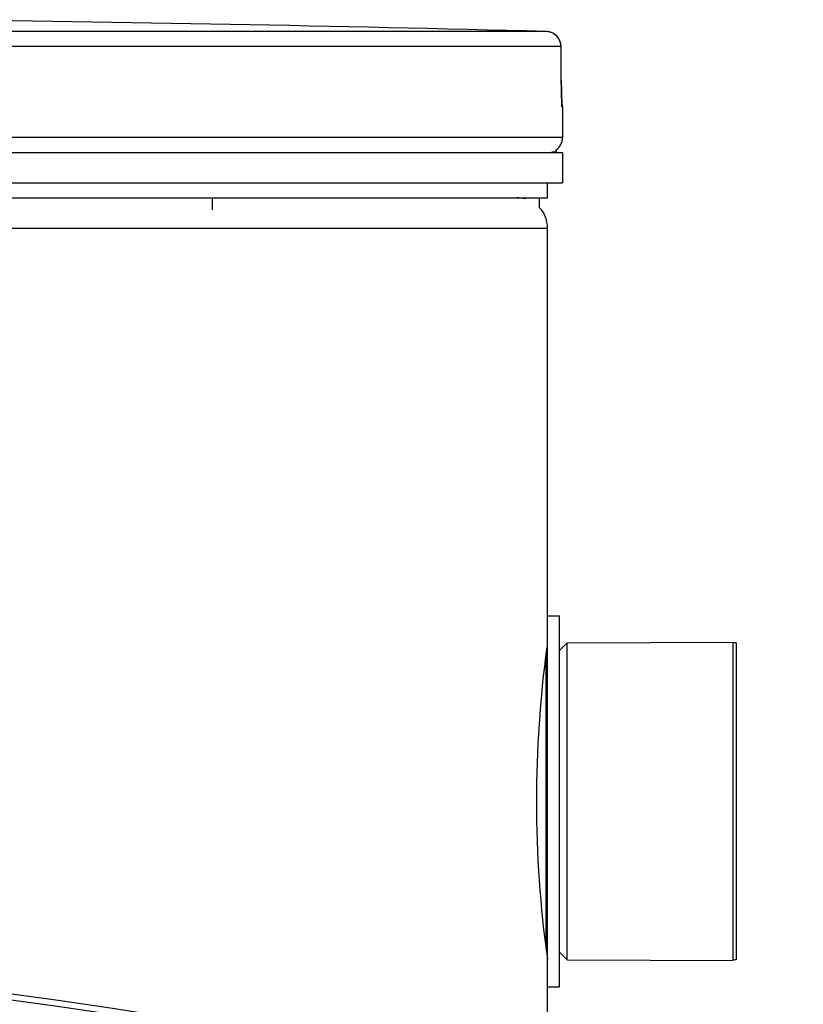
# Model space of a CAD drawing. Header units: millimetres. Extents: x 0 to 420, y 0 to 297.
# Tile 31 of 34: x 328.63 to 335.12, y 257.41 to 265.57. Entities that reach past the tile are written whole.
import ezdxf

# ---------------------------------------------------------------- set-up
doc = ezdxf.new("R2010")
doc.units = ezdxf.units.MM
doc.header["$LTSCALE"] = 23.1
doc.layers.get('0').update_dxf_attribs({"linetype": 'CONTINUOUS'})
for name, color, linetype in [('01_GLOBAL', 7, 'CONTINUOUS'), ('AXES_REF', 7, 'CONTINUOUS'), ('SURFACES', 7, 'CONTINUOUS')]:
    doc.layers.add(name, color=color, linetype=linetype)

msp = doc.modelspace()

# ---------------------------------------------------------------- linework, layer by layer
at = {"color": 9, "linetype": 'Continuous'}
for p, q in [((332.9886, 265.469), (324.1085, 265.469)), ((333.1102, 265.3441), (324.1148, 265.3441)), ((333.1102, 265.3441), (333.1104, 265.3451)), ((333.112, 265.063), (333.1102, 265.3441)), ((333.112, 265.063), (333.1122, 265.0638)), ((333.123, 264.8437), (333.1208, 264.8438)), ((333.123, 264.5908), (314.123, 264.5908)), ((333.0325, 264.4708), (333.073, 264.4708)), ((332.9855, 260.3108), (332.9855, 257.8708))]:
    msp.add_line(p, q, dxfattribs=at)
at = {"color": 7, "linetype": 'Continuous'}
for p, q in [((333.1122, 265.0638), (333.1104, 265.3449)), ((333.1124, 265.0377), (333.1122, 265.0638)), ((333.1126, 265.0176), (333.1123, 265.0426)), ((333.113, 264.9983), (333.1126, 265.0222)), ((333.1134, 264.98), (333.1129, 265.0027)), ((333.1138, 264.9628), (333.1133, 264.9841)), ((333.1143, 264.9468), (333.1137, 264.9666)), ((333.1148, 264.932), (333.1142, 264.9503)), ((333.1154, 264.9187), (333.1147, 264.9353)), ((333.1159, 264.9067), (333.1152, 264.9217)), ((333.1164, 264.8961), (333.1158, 264.9093)), ((333.1168, 264.889), (333.1163, 264.8985)), ((333.1172, 264.883), (333.1167, 264.8914)), ((333.1173, 264.8801), (333.117, 264.8848)), ((333.118, 264.8708), (333.1173, 264.8801)), ((333.123, 264.8437), (333.123, 264.5908)), ((314.123, 264.4658), (333.123, 264.4658)), ((333.073, 264.4658), (333.073, 264.4708)), ((333.123, 264.4658), (333.123, 264.2158)), ((314.123, 264.2158), (333.123, 264.2158)), ((332.998, 264.0908), (332.998, 264.2158)), ((314.248, 264.0908), (332.998, 264.0908)), ((330.2237, 263.9908), (330.2237, 264.0908)), ((332.813, 264.0821), (332.813, 264.0908)), ((332.933, 264.0088), (332.933, 264.0908)), ((332.998, 257.5533), (332.998, 260.6283)), ((332.998, 260.6283), (333.098, 260.6283)), ((333.098, 257.5533), (333.098, 260.6283)), ((333.098, 260.3408), (333.1605, 260.4033)), ((333.1605, 260.4033), (334.5355, 260.4096)), ((333.1605, 257.7783), (333.1605, 260.4033)), ((334.5355, 257.7721), (334.5355, 260.4096)), ((333.098, 257.8408), (333.1605, 257.7783)), ((333.1605, 257.7783), (334.5355, 257.7721)), ((332.998, 257.5533), (333.098, 257.5533))]:
    msp.add_line(p, q, dxfattribs=at)
msp.add_lwpolyline([(333.1182, 264.8674), (333.1185, 264.8655), (333.1185, 264.8649), (333.1185, 264.8651), (333.1184, 264.8658), (333.1183, 264.867), (333.1182, 264.8687), (333.118, 264.8708)], dxfattribs=at)
msp.add_circle((323.623, 220.0158), 37.8, dxfattribs=at)
for centre, radius, start, end in [((323.623, -95.4717), 361.0622, 88.513625, 89.344519), ((332.9854, 265.3441), 0.125, 0.47129, 88.50972), ((332.998, 264.8437), 0.125, 0, 16.94785), ((332.998, 264.5908), 0.125, 304.26436, 360), ((333.0405, 264.4708), 0.0325, 0, 31.37829), ((342.3155, 259.0881), 9.4098, 172.18307, 179.98344), ((342.4346, 259.1017), 9.529, 180.0652, 187.93229)]:
    msp.add_arc(centre, radius, start, end, dxfattribs=at)
at = {"color": 9, "linetype": 'Continuous'}
for centre, radius, start, end in [((332.9854, 265.3451), 0.124, 81.1124, 88.48797), ((332.9851, 265.3433), 0.1258, 79.42687, 81.12919), ((332.9851, 265.3429), 0.1262, 73.84944, 79.42649), ((332.9852, 265.3433), 0.1258, 72.25551, 73.84867), ((332.9857, 265.3449), 0.1241, 65.31722, 72.26949), ((332.9856, 265.3448), 0.1242, 58.46483, 65.29406), ((337.4489, 265.0845), 4.3369, 180.28324, 182.05321), ((332.9957, 264.8437), 0.125, 0.03872, 10.74603)]:
    msp.add_arc(centre, radius, start, end, dxfattribs=at)
msp.add_open_spline([(333.1102, 265.3441), (333.1102, 265.3848), (333.0853, 265.4294), (333.0506, 265.4507)], degree=3, dxfattribs=at)
msp.add_open_spline([(333.1208, 264.8438), (333.1133, 264.844), (333.1249, 264.8896), (333.1155, 264.9081), (333.1147, 264.9291)], degree=3, knots=[0, 0, 0, 0, 0.262647, 1, 1, 1, 1], dxfattribs=at)
at = {"layer": '01_GLOBAL', "color": 9, "linetype": 'Continuous'}
msp.add_line((314.248, 263.8408), (332.998, 263.8408), dxfattribs=at)
at = {"layer": '01_GLOBAL', "color": 7, "linetype": 'Continuous'}
for p, q in [((332.998, 260.6283), (332.998, 263.8408)), ((332.998, 256.6348), (332.998, 257.5533))]:
    msp.add_line(p, q, dxfattribs=at)
for start, end in [(74.92344, 90), (0, 42.24497)]:
    msp.add_arc((332.748, 263.8408), 0.25, start, end, dxfattribs=at)
at = {"layer": 'AXES_REF', "color": 7, "linetype": 'Continuous'}
for p, q in [((334.5605, 260.4033), (334.5355, 260.4033)), ((334.5605, 260.4033), (334.5605, 257.7783)), ((334.5605, 257.7783), (334.5355, 257.7783))]:
    msp.add_line(p, q, dxfattribs=at)
at = {"layer": 'SURFACES', "color": 7, "linetype": 'Continuous'}
msp.add_circle((323.623, 220.0158), 37.75, dxfattribs=at)
at = {"layer": 'SURFACES', "color": 9, "linetype": 'Continuous'}
msp.add_circle((323.623, 220.0158), 37.5605, dxfattribs=at)

doc.saveas('drawing.dxf')
